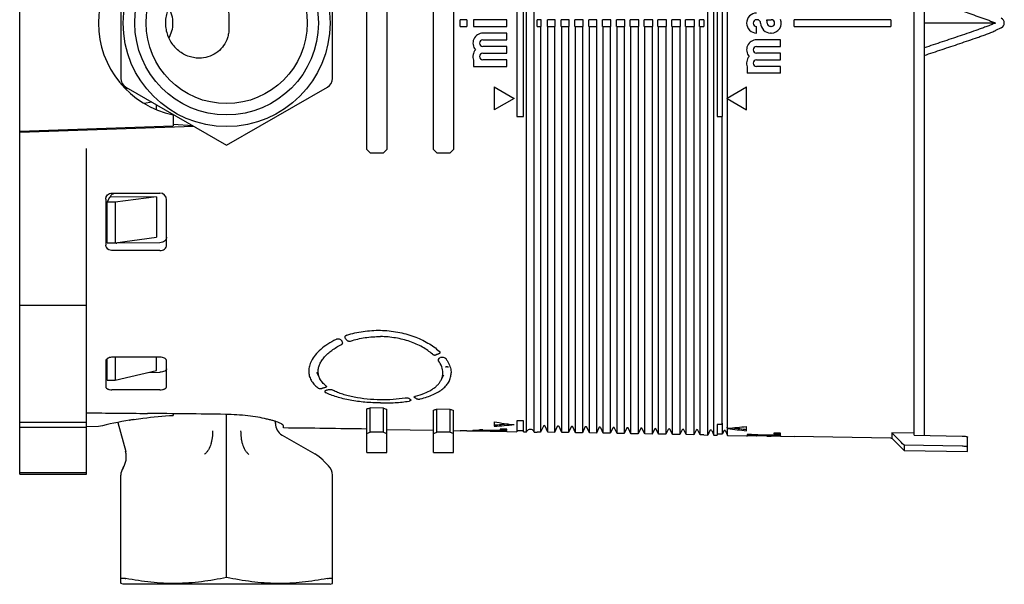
# Model space of a CAD drawing. Header units: millimetres. Extents: x 59 to 474, y 39 to 400.
# Tile 14 of 18: x 327 to 474, y 39 to 124. Entities that reach past the tile are written whole.
import ezdxf

# ---------------------------------------------------------------- set-up
doc = ezdxf.new("R2010")
doc.units = ezdxf.units.MM
doc.header["$LTSCALE"] = 30.734
for name, color, linetype in [('A023133_4_1', 7, 'CONTINUOUS'), ('A023134_9_1', 7, 'CONTINUOUS'), ('A023135_3_1', 7, 'CONTINUOUS'), ('D017308_13_1', 7, 'CONTINUOUS')]:
    doc.layers.add(name, color=color, linetype=linetype)

msp = doc.modelspace()

# ---------------------------------------------------------------- linework, layer by layer
at = {"layer": 'A023133_4_1', "color": 7, "linetype": 'CONTINUOUS'}
for p, q in [((326.62, 106.98), (326.62, 139.74)), ((349.62, 109.64), (349.62, 107.98)), ((326.62, 107.18), (349.62, 107.98)), ((352.54, 107.99), (349.62, 108.19)), ((347.1, 97.37), (340.17, 97.31)), ((347.1, 97.37), (340.91, 96.54)), ((347.1, 97.37), (347.1, 91.31)), ((339.71, 96.54), (340.12, 97.31)), ((339.71, 90.48), (339.71, 96.54)), ((340.91, 96.54), (339.71, 96.54)), ((340.91, 96.54), (340.91, 90.48)), ((339.71, 90.48), (340.91, 90.48)), ((340.91, 90.48), (347.1, 91.31)), ((339.71, 69.91), (339.71, 73.11)), ((340.91, 73.36), (340.91, 69.91)), ((347.1, 71.35), (347.1, 73.36)), ((340.91, 69.91), (347.1, 71.35)), ((339.71, 69.91), (340.91, 69.91)), ((343.08, 63.91), (343.11, 63.92)), ((343.65, 64), (343.75, 64.02)), ((349.62, 64.9), (349.62, 64.64)), ((338.42, 62.96), (336.62, 62.95))]:
    msp.add_line(p, q, dxfattribs=at)
for centre, radius, start, end in [((352.42, 123.36), 14, 101.537, 258.463), ((354.1, -2.11), 66.93, 99.468, 103.5405), ((353.5, 1.15), 63.62, 98.9033, 99.3964)]:
    msp.add_arc(centre, radius, start, end, dxfattribs=at)
msp.add_open_spline([(343.75, 64.02), (344.19, 64.09), (346.14, 64.37), (348.11, 64.56), (349.62, 64.64)], degree=3, knots=[0, 0, 0, 0, 0.228373, 1, 1, 1, 1], dxfattribs=at)
at = {"layer": 'A023134_9_1', "color": 7, "linetype": 'CONTINUOUS'}
for p, q in [((402.57, 62.17), (402.57, 184.55)), ((403.69, 62.15), (403.69, 184.57)), ((429.71, 61.7), (429.71, 185.02)), ((430.61, 61.68), (430.61, 185.04)), ((460.62, 61.67), (460.62, 185.06)), ((378.62, 104.46), (378.62, 142.26)), ((381.62, 142.26), (381.62, 104.46)), ((388.62, 104.46), (388.62, 142.26)), ((391.62, 142.26), (391.62, 104.46)), ((401.12, 137.36), (401.12, 109.36)), ((402.12, 109.36), (402.12, 137.36)), ((431.12, 137.36), (431.12, 109.36)), ((431.89, 109.36), (431.89, 137.36)), ((432.68, 112.18), (432.68, 134.54)), ((392.62, 122.86), (392.62, 123.86)), ((393.62, 123.86), (392.62, 123.86)), ((392.62, 122.86), (393.62, 122.86)), ((393.62, 123.86), (393.62, 122.86)), ((394.62, 123.86), (394.62, 122.86)), ((399.62, 123.86), (394.62, 123.86)), ((394.62, 122.86), (399.62, 122.86)), ((399.62, 122.86), (399.62, 123.86)), ((404.75, 123.86), (404.12, 123.86)), ((404.12, 122.86), (404.12, 123.86)), ((404.12, 122.86), (404.75, 122.86)), ((404.66, 122.86), (404.66, 62.14)), ((404.75, 122.86), (404.75, 123.86)), ((406.84, 123.86), (405.67, 123.86)), ((405.67, 122.86), (405.67, 123.86)), ((405.67, 122.86), (406.84, 122.86)), ((405.76, 62.12), (405.76, 122.86)), ((406.74, 122.86), (406.74, 62.1)), ((406.84, 122.86), (406.84, 123.86)), ((408.92, 123.86), (407.74, 123.86)), ((407.74, 122.86), (407.74, 123.86)), ((407.74, 122.86), (408.92, 122.86)), ((407.83, 62.08), (407.83, 122.86)), ((408.83, 122.86), (408.83, 62.07)), ((408.92, 122.86), (408.92, 123.86)), ((411.01, 123.86), (409.81, 123.86)), ((409.81, 122.86), (409.81, 123.86)), ((409.81, 122.86), (411.01, 122.86)), ((409.9, 62.05), (409.9, 122.86)), ((410.92, 122.86), (410.92, 62.03)), ((411.01, 122.86), (411.01, 123.86)), ((413.1, 123.86), (411.88, 123.86)), ((411.88, 122.86), (411.88, 123.86)), ((411.88, 122.86), (413.1, 122.86)), ((411.97, 62.01), (411.97, 122.86)), ((413.01, 122.86), (413.01, 61.99)), ((413.1, 122.86), (413.1, 123.86)), ((415.19, 123.86), (413.95, 123.86)), ((413.95, 122.86), (413.95, 123.86)), ((413.95, 122.86), (415.19, 122.86)), ((414.04, 61.98), (414.04, 122.86)), ((415.09, 122.86), (415.09, 61.96)), ((415.19, 122.86), (415.19, 123.86)), ((417.27, 123.86), (416.02, 123.86)), ((416.02, 122.86), (416.02, 123.86)), ((416.02, 122.86), (417.27, 122.86)), ((416.11, 61.94), (416.11, 122.86)), ((417.18, 122.86), (417.18, 61.92)), ((417.27, 122.86), (417.27, 123.86)), ((419.36, 123.86), (418.09, 123.86)), ((418.09, 122.86), (418.09, 123.86)), ((418.09, 122.86), (419.36, 122.86)), ((418.18, 61.9), (418.18, 122.86)), ((419.27, 122.86), (419.27, 61.88)), ((419.36, 122.86), (419.36, 123.86)), ((421.45, 123.86), (420.16, 123.86)), ((420.16, 122.86), (420.16, 123.86)), ((420.16, 122.86), (421.45, 122.86)), ((420.25, 61.87), (420.25, 122.86)), ((421.36, 122.86), (421.36, 61.85)), ((421.45, 122.86), (421.45, 123.86)), ((423.54, 123.86), (422.23, 123.86)), ((422.23, 122.86), (422.23, 123.86)), ((422.23, 122.86), (423.54, 122.86)), ((422.33, 61.83), (422.33, 122.86)), ((423.44, 122.86), (423.44, 61.81)), ((423.54, 122.86), (423.54, 123.86)), ((425.62, 123.86), (424.3, 123.86)), ((424.3, 122.86), (424.3, 123.86)), ((424.3, 122.86), (425.62, 122.86)), ((424.4, 61.79), (424.4, 122.86)), ((425.53, 122.86), (425.53, 61.77)), ((425.62, 122.86), (425.62, 123.86)), ((427.71, 123.86), (426.37, 123.86)), ((426.37, 122.86), (426.37, 123.86)), ((426.37, 122.86), (427.71, 122.86)), ((426.47, 61.76), (426.47, 122.86)), ((427.62, 122.86), (427.62, 61.74)), ((427.71, 122.86), (427.71, 123.86)), ((429.12, 123.86), (428.44, 123.86)), ((428.44, 122.86), (428.44, 123.86)), ((428.44, 122.86), (429.12, 122.86)), ((428.54, 61.72), (428.54, 122.86)), ((429.12, 123.86), (429.12, 122.86)), ((437.12, 123.86), (437.02, 123.86)), ((437.02, 121.86), (437.02, 122.86)), ((438.54, 123.86), (439.22, 123.86)), ((439.22, 122.86), (439.12, 122.86)), ((457.12, 123.86), (442.62, 123.86)), ((442.62, 122.86), (442.62, 123.86)), ((442.62, 122.86), (457.12, 122.86)), ((457.12, 123.86), (457.12, 122.86)), ((399.62, 121.86), (396.02, 121.86)), ((399.62, 120.86), (399.62, 121.86)), ((439.22, 121.86), (439.12, 121.86)), ((396.02, 120.86), (399.62, 120.86)), ((399.62, 119.86), (396.02, 119.86)), ((399.62, 118.86), (399.62, 119.86)), ((440.62, 120.86), (437.02, 120.86)), ((437.02, 119.86), (440.62, 119.86)), ((440.62, 119.86), (440.62, 120.86)), ((396.02, 118.86), (399.62, 118.86)), ((440.62, 118.86), (437.02, 118.86)), ((440.62, 117.86), (440.62, 118.86)), ((394.62, 117.82), (394.62, 116.86)), ((394.62, 116.86), (399.62, 116.86)), ((399.62, 117.86), (396.02, 117.86)), ((399.62, 116.86), (399.62, 117.86)), ((435.62, 116.82), (435.62, 115.86)), ((437.02, 117.86), (440.62, 117.86)), ((440.62, 116.86), (437.02, 116.86)), ((440.62, 115.86), (440.62, 116.86)), ((440.62, 115.86), (435.62, 115.86)), ((397.72, 113.82), (400.72, 112.09)), ((397.72, 113.82), (397.72, 110.36)), ((432.59, 112.13), (435.52, 113.82)), ((435.52, 110.36), (435.52, 113.82)), ((432.59, 112.06), (432.59, 112.13)), ((400.72, 112.09), (397.72, 110.36)), ((432.59, 112.06), (435.52, 110.36)), ((432.68, 62.7), (432.68, 112)), ((401.12, 109.36), (402.12, 109.36)), ((431.12, 109.36), (431.89, 109.36)), ((431.8, 109.36), (431.8, 63.27)), ((352.72, 107.89), (326.62, 106.98)), ((326.62, 55.86), (326.62, 106.98)), ((336.62, 55.86), (336.62, 104.56)), ((378.62, 104.46), (379.12, 103.96)), ((379.12, 103.96), (381.12, 103.96)), ((381.12, 103.96), (381.62, 104.46)), ((388.62, 104.46), (389.12, 103.96)), ((389.12, 103.96), (391.12, 103.96)), ((391.12, 103.96), (391.62, 104.46)), ((340.45, 97.91), (347.62, 97.91)), ((339.52, 97.02), (339.52, 90.14)), ((348.62, 90.13), (348.62, 96.91)), ((347.62, 90.48), (341.18, 90.43)), ((345.77, 89.3), (340.58, 89.3)), ((336.62, 81.11), (326.62, 81.11)), ((339.52, 72.8), (339.52, 68.89)), ((347.62, 73.36), (340.58, 73.36)), ((348.62, 68.95), (348.62, 72.8)), ((345.86, 71.06), (347.62, 71.09)), ((371.1, 71.11), (371.61, 70.11)), ((389.74, 69.89), (390.16, 70.69)), ((345.77, 68.47), (340.45, 68.47)), ((372.62, 68.41), (372.78, 68.45)), ((378.62, 59.11), (378.62, 65.6)), ((381.12, 65.73), (379.12, 65.76)), ((379.12, 62.11), (379.12, 65.76)), ((381.12, 62.11), (381.12, 65.73)), ((381.62, 59.11), (381.62, 65.55)), ((388.62, 59.11), (388.62, 65.42)), ((391.12, 65.54), (389.12, 65.58)), ((389.12, 62.11), (389.12, 65.58)), ((391.12, 62.11), (391.12, 65.54)), ((391.62, 59.11), (391.62, 65.37)), ((326.62, 63.61), (336.62, 63.61)), ((397.72, 63.66), (397.72, 63.01)), ((402.12, 63.8), (401.12, 63.82)), ((401.12, 63.82), (401.12, 62.2)), ((402.12, 62.18), (402.12, 63.8)), ((431.8, 63.27), (431.89, 63.48)), ((431.89, 61.86), (431.89, 63.48)), ((326.62, 62.86), (336.62, 62.86)), ((366.12, 62.76), (366.12, 63.09)), ((381.12, 62.11), (379.12, 62.11)), ((381.62, 62.54), (388.62, 62.42)), ((391.12, 62.11), (389.12, 62.11)), ((391.62, 62.36), (392.62, 62.35)), ((393.62, 62.33), (392.62, 62.35)), ((392.62, 62.35), (392.62, 62.35)), ((393.62, 62.33), (394.62, 62.31)), ((393.62, 62.33), (393.62, 62.33)), ((394.62, 62.33), (394.62, 62.41)), ((394.62, 62.33), (399.62, 62.24)), ((399.62, 62.23), (394.62, 62.31)), ((394.62, 62.31), (394.62, 62.31)), ((395.52, 62.46), (395.52, 62.37)), ((399.62, 62.39), (396.02, 62.45)), ((396.02, 62.39), (399.62, 62.33)), ((399.62, 62.28), (396.02, 62.34)), ((399.62, 62.57), (398.62, 62.59)), ((398.62, 62.59), (398.62, 62.49)), ((398.62, 62.49), (399.62, 62.47)), ((399.62, 62.47), (399.62, 62.57)), ((399.62, 62.33), (399.62, 62.39)), ((399.62, 62.24), (399.62, 62.28)), ((399.62, 62.22), (399.62, 62.23)), ((399.62, 62.22), (401.12, 62.2)), ((401.12, 62.4), (402.12, 62.38)), ((402.12, 62.18), (402.57, 62.17)), ((402.58, 62.2), (402.57, 62.17)), ((403.67, 62.2), (403.69, 62.15)), ((403.69, 62.15), (404.12, 62.15)), ((404.66, 62.14), (404.12, 62.15)), ((404.12, 62.15), (404.12, 62.15)), ((405.07, 63.02), (404.66, 62.14)), ((404.75, 62.34), (404.75, 62.34)), ((405.76, 62.12), (405.34, 63.02)), ((405.67, 62.32), (405.67, 62.32)), ((406.74, 62.1), (405.76, 62.12)), ((407.15, 62.97), (406.74, 62.1)), ((406.84, 62.3), (406.84, 62.3)), ((407.83, 62.08), (407.42, 62.97)), ((407.74, 62.29), (407.74, 62.28)), ((408.83, 62.07), (407.83, 62.08)), ((409.23, 62.91), (408.83, 62.07)), ((408.92, 62.26), (408.92, 62.26)), ((409.9, 62.05), (409.5, 62.91)), ((409.81, 62.25), (409.81, 62.25)), ((410.92, 62.03), (409.9, 62.05)), ((411.3, 62.86), (410.92, 62.03)), ((411.01, 62.23), (411.01, 62.23)), ((411.97, 62.01), (411.58, 62.86)), ((411.88, 62.21), (411.88, 62.21)), ((413.01, 61.99), (411.97, 62.01)), ((413.38, 62.8), (413.01, 61.99)), ((413.1, 62.19), (413.1, 62.19)), ((414.04, 61.98), (413.66, 62.8)), ((413.95, 62.18), (413.95, 62.17)), ((415.09, 61.96), (414.04, 61.98)), ((415.46, 62.75), (415.09, 61.96)), ((415.19, 62.15), (415.19, 62.16)), ((416.11, 61.94), (415.74, 62.75)), ((416.02, 62.14), (416.02, 62.14)), ((417.54, 62.69), (417.18, 61.92)), ((417.27, 62.12), (417.27, 62.12)), ((418.18, 61.9), (417.81, 62.69)), ((418.09, 62.1), (418.09, 62.1)), ((419.62, 62.64), (419.27, 61.88)), ((419.36, 62.08), (419.36, 62.08)), ((420.25, 61.87), (419.89, 62.64)), ((420.16, 62.07), (420.16, 62.07)), ((421.7, 62.58), (421.36, 61.85)), ((421.45, 62.04), (421.45, 62.05)), ((422.33, 61.83), (421.97, 62.58)), ((422.23, 62.03), (422.23, 62.03)), ((423.78, 62.53), (423.44, 61.81)), ((423.54, 62.01), (423.54, 62.01)), ((424.4, 61.79), (424.05, 62.53)), ((424.3, 62), (424.3, 61.99)), ((425.86, 62.48), (425.53, 61.77)), ((425.62, 61.97), (425.62, 61.97)), ((426.47, 61.76), (426.13, 62.48)), ((426.37, 61.96), (426.37, 61.96)), ((427.94, 62.42), (427.62, 61.74)), ((428.54, 61.72), (428.21, 62.42)), ((430.02, 62.37), (429.71, 61.7)), ((430.29, 62.37), (430.61, 61.68)), ((431.8, 63.27), (431.12, 63.28)), ((431.12, 63.28), (431.12, 61.67)), ((432.1, 62.31), (431.89, 61.86)), ((432.37, 62.31), (432.68, 61.65)), ((432.59, 62.88), (432.59, 62.9)), ((432.59, 62.9), (432.68, 62.7)), ((432.59, 62.88), (432.59, 62.88)), ((432.63, 62.78), (432.59, 62.88)), ((432.68, 62.67), (432.63, 62.78)), ((432.68, 61.65), (432.68, 62.67)), ((435.52, 62.34), (435.52, 62.98)), ((440.62, 61.97), (439.62, 61.98)), ((439.62, 61.98), (439.62, 61.87)), ((440.62, 61.85), (440.62, 61.97)), ((460.62, 61.97), (457.29, 62.03)), ((457.29, 62.03), (457.29, 61.22)), ((417.18, 61.92), (416.11, 61.94)), ((419.27, 61.88), (418.18, 61.9)), ((421.36, 61.85), (420.25, 61.87)), ((423.44, 61.81), (422.33, 61.83)), ((425.53, 61.77), (424.4, 61.79)), ((427.62, 61.74), (426.47, 61.76)), ((427.71, 61.93), (427.71, 61.94)), ((428.44, 61.92), (428.44, 61.92)), ((429.12, 61.71), (428.54, 61.72)), ((429.12, 61.71), (429.71, 61.7)), ((429.12, 61.71), (429.12, 61.71)), ((430.61, 61.68), (431.12, 61.67)), ((431.12, 61.88), (431.89, 61.86)), ((432.68, 61.65), (435.52, 61.6)), ((435.52, 61.6), (435.64, 61.6)), ((435.62, 61.84), (435.62, 61.76)), ((435.62, 61.7), (435.62, 61.65)), ((436.52, 61.6), (436.52, 61.58)), ((436.78, 61.71), (436.78, 61.78)), ((436.97, 61.57), (437.02, 61.57)), ((440.62, 61.53), (437.02, 61.59)), ((437.12, 61.57), (437.02, 61.57)), ((437.62, 61.56), (437.62, 61.58)), ((438.12, 61.65), (438.12, 61.72)), ((438.54, 61.55), (438.54, 61.56)), ((438.54, 61.55), (439.22, 61.54)), ((439.28, 61.53), (439.22, 61.54)), ((439.47, 61.66), (439.47, 61.74)), ((439.62, 61.87), (440.62, 61.85)), ((439.72, 61.54), (439.72, 61.52)), ((440.61, 61.51), (440.56, 61.51)), ((440.61, 61.51), (440.72, 61.51)), ((440.62, 61.67), (440.62, 61.75)), ((440.62, 61.56), (440.62, 61.61)), ((440.62, 61.51), (440.62, 61.53)), ((440.72, 61.51), (442.62, 61.47)), ((440.72, 61.51), (440.72, 61.51)), ((457.12, 61.22), (442.62, 61.48)), ((442.62, 61.48), (442.62, 61.47)), ((457.12, 61.22), (457.29, 61.22)), ((457.12, 61.22), (457.12, 61.22)), ((457.29, 61.22), (459.12, 59.39)), ((460.62, 61.67), (467.82, 61.54)), ((468.62, 59.22), (468.62, 61.4)), ((378.62, 59.11), (381.62, 59.11)), ((388.62, 59.11), (391.62, 59.11)), ((459.12, 60.17), (459.12, 59.39)), ((467.82, 60.02), (459.12, 60.17)), ((459.12, 59.39), (468.62, 59.22)), ((326.62, 56.11), (336.62, 56.11)), ((326.62, 55.86), (336.62, 55.86))]:
    msp.add_line(p, q, dxfattribs=at)
at = {"layer": 'A023134_9_1', "color": 40, "linetype": 'CONTINUOUS'}
for p, q in [((390.44, 71.86), (390.44, 71.86)), ((390.56, 71.95), (390.57, 71.95)), ((390.57, 71.95), (390.57, 71.95)), ((390.6, 71.96), (390.61, 71.96)), ((390.64, 71.96), (390.64, 71.96)), ((390.67, 71.95), (390.67, 71.95)), ((390.72, 71.94), (390.72, 71.93)), ((390.8, 71.86), (390.8, 71.86))]:
    msp.add_line(p, q, dxfattribs=at)
for points in [[(390.44, 71.86), (390.45, 71.86), (390.45, 71.87)], [(390.45, 71.87), (390.45, 71.88), (390.46, 71.88), (390.46, 71.89), (390.47, 71.89), (390.47, 71.9), (390.48, 71.9), (390.48, 71.91), (390.49, 71.91), (390.49, 71.92), (390.5, 71.92), (390.51, 71.92), (390.51, 71.93), (390.52, 71.93), (390.52, 71.93), (390.53, 71.94), (390.54, 71.94), (390.55, 71.94), (390.55, 71.95), (390.56, 71.95)], [(390.57, 71.95), (390.58, 71.95), (390.59, 71.95), (390.6, 71.95), (390.6, 71.96)], [(390.61, 71.96), (390.62, 71.96), (390.63, 71.96), (390.64, 71.96)], [(390.64, 71.96), (390.65, 71.95), (390.66, 71.95), (390.67, 71.95)], [(390.67, 71.95), (390.68, 71.95), (390.69, 71.95)], [(390.69, 71.95), (390.7, 71.95), (390.7, 71.94), (390.71, 71.94), (390.72, 71.94)], [(390.72, 71.93), (390.73, 71.93), (390.74, 71.93), (390.74, 71.92), (390.75, 71.92), (390.75, 71.92), (390.76, 71.91), (390.77, 71.91), (390.77, 71.9), (390.78, 71.9), (390.78, 71.89), (390.79, 71.89), (390.79, 71.88), (390.79, 71.88), (390.8, 71.87)], [(390.8, 71.87), (390.8, 71.86), (390.8, 71.86)]]:
    msp.add_lwpolyline(points, dxfattribs=at)
at = {"layer": 'A023134_9_1', "color": 7, "linetype": 'CONTINUOUS'}
for centre, radius, start, end in [((437.02, 123.36), 1.5, 90, 270), ((437.02, 123.36), 0.5, 90, 270), ((437.12, 123.36), 0.5, 0, 90), ((439.12, 123.36), 1.5, 180, 270), ((437.12, 123.36), 1.5, 0, 19.4712), ((439.12, 123.36), 0.5, 180, 270), ((439.22, 123.36), 1.5, 270, 21.0395), ((439.22, 123.36), 0.5, 270, 90), ((396.02, 120.36), 1.5, 90, 221.8103), ((396.02, 120.36), 0.5, 90, 270), ((437.02, 119.36), 1.5, 90, 221.8103), ((437.02, 119.36), 0.5, 90, 270), ((396.02, 118.36), 1.5, 138.1897, 201.0395), ((396.02, 118.36), 0.5, 90, 270), ((437.02, 117.36), 1.5, 138.1897, 201.0395), ((437.02, 117.36), 0.5, 90, 270), ((347.62, 96.91), 1, 0, 90), ((341.17, 91.7), 1.27, 253.9049, 262.2585), ((341.17, 91.74), 1.31, 262.2444, 270.4674), ((406.03, 103.02), 40.73, 221.1539, 221.7653), ((389.72, 73.05), 0.239, 108.1082, 110.0121), ((407.37, 104.07), 43.18, 238.8628, 238.9976), ((326.74, -1959.69), 2024.71, 89.1314, 89.4617), ((360.21, 125.02), 62.2, 287.2208, 287.7036), ((401.57, 123.3), 61.1, 250.4539, 250.9507), ((345.77, -1937.14), 2000, 89.05867, 89.4168), ((395.68, 42.83), 19.63, 88.9873, 90.3742), ((403.12, 61.95), 0.6, 25, 155), ((405.2, 62.96), 0.15, 25, 155), ((407.28, 62.9), 0.15, 25, 155), ((409.36, 62.85), 0.15, 25, 155), ((411.44, 62.79), 0.15, 25, 155), ((413.52, 62.74), 0.15, 25, 155), ((415.6, 62.68), 0.15, 25, 155), ((417.68, 62.63), 0.15, 25, 155), ((419.76, 62.58), 0.15, 25, 155), ((421.84, 62.52), 0.15, 25, 155), ((423.92, 62.47), 0.15, 25, 155), ((426, 62.41), 0.15, 25, 155), ((428.08, 62.36), 0.15, 25, 155), ((430.15, 62.3), 0.15, 25, 155), ((432.23, 62.25), 0.15, 25, 155), ((435.94, -0.99), 62.59, 89.4305, 90.2767), ((435.93, -1.26), 62.85, 89.0547, 89.4595), ((435.94, -0.5), 62.1, 89.0032, 89.4268), ((436, -2.39), 63.97, 88.5443, 88.9922), ((438.05, 0.59), 60.97, 89.5373, 90.3962), ((438.11, -1.74), 63.28, 88.542, 88.9448), ((438.14, -0.47), 62.03, 87.762, 88.5357)]:
    msp.add_arc(centre, radius, start, end, dxfattribs=at)
for centre, major_axis, ratio, start_param, end_param in [((795.76, 123.36), (1732.49, 0), 0.034921, -1.839015, -1.833546), ((370.78, 123.36), (60.63, 0), 0.999848, -1.272114, -1.263473), ((411.59, 123.36), (61.34, 0), 0.999848, -1.911025, -1.902392), ((423.46, 123.36), (106.61, 0), 0.577086, -1.814644, -1.785746), ((359.72, 123.36), (0, 64.25), 1, -2.843013, -2.83486), ((400.52, 123.36), (64.25, 0), 1, -1.877529, -1.869376), ((369.72, 123.36), (64.25, 0), 1, -1.272216, -1.264064), ((410.52, 123.36), (64.25, 0), 1, -1.877529, -1.869376), ((384.38, 123.36), (105.08, 0), 0.577086, -1.443508, -1.423702), ((384.39, 123.36), (105.43, 0), 0.577086, -1.444029, -1.415287), ((416.22, 123.36), (106.39, 0), 0.577086, -1.415501, -1.38838), ((455.29, 123.36), (107.57, 0), 0.577086, -1.78259, -1.755619), ((455.28, 123.36), (107.23, 0), 0.577086, -1.775639, -1.756125), ((456.86, 123.36), (159.32, 0), 0.389609, -1.704468, -1.688652), ((454.16, 123.36), (159.2, 0), 0.389609, -1.687491, -1.680196), ((433.61, 123.36), (158.28, 0), 0.389609, -1.558043, -1.550752), ((436.3, 123.36), (158.4, 0), 0.389609, -1.575084, -1.559301), ((433.61, 123.36), (158.28, 0), 0.389609, -1.542244, -1.526439), ((454.16, 123.36), (159.2, 0), 0.389609, -1.671694, -1.655922), ((436.3, 123.36), (158.4, 0), 0.389609, -1.550801, -1.543515), ((456.86, 123.36), (159.32, 0), 0.389609, -1.680147, -1.672864)]:
    msp.add_ellipse(centre, major_axis=major_axis, ratio=ratio, start_param=start_param, end_param=end_param, dxfattribs=at)
for points, knots in [([(339.52, 97.02), (339.52, 97.08), (339.53, 97.19), (339.6, 97.41), (339.76, 97.66), (340.07, 97.86), (340.32, 97.91), (340.45, 97.91)], [0, 0, 0, 0, 0.119122, 0.239165, 0.483729, 0.738192, 1, 1, 1, 1]), ([(340.16, 97.27), (340.18, 97.36), (340.26, 97.54), (340.47, 97.75), (340.74, 97.88), (340.94, 97.91), (341.04, 97.91)], [0, 0, 0, 0, 0.238258, 0.484856, 0.739996, 1, 1, 1, 1]), ([(340.58, 89.3), (340.44, 89.3), (340.18, 89.34), (339.83, 89.51), (339.63, 89.75), (339.54, 89.97), (339.52, 90.09), (339.52, 90.14)], [0, 0, 0, 0, 0.269839, 0.528614, 0.770115, 0.885963, 1, 1, 1, 1]), ([(348.62, 91.32), (348.62, 91.27), (348.61, 91.16), (348.53, 90.94), (348.34, 90.71), (348.01, 90.53), (347.75, 90.48), (347.62, 90.48)], [0, 0, 0, 0, 0.11398, 0.229799, 0.471147, 0.729925, 1, 1, 1, 1]), ([(347.62, 89.3), (347.75, 89.3), (348.01, 89.34), (348.34, 89.52), (348.53, 89.75), (348.61, 89.96), (348.62, 90.07), (348.62, 90.13)], [0, 0, 0, 0, 0.270364, 0.528748, 0.769751, 0.885672, 1, 1, 1, 1]), ([(375.62, 76.64), (376.42, 76.9), (378.09, 77.28), (379.8, 77.39), (380.67, 77.37)], [0, 0, 0, 0, 0.490922, 1, 1, 1, 1]), ([(380.67, 77.37), (381.54, 77.36), (383.24, 77.18), (385.64, 76.54), (387.44, 75.71), (388.68, 74.91), (389.22, 74.47), (389.47, 74.25)], [0, 0, 0, 0, 0.272509, 0.535711, 0.780664, 0.893958, 1, 1, 1, 1]), ([(374.01, 75.99), (373.58, 75.79), (372.79, 75.34), (371.74, 74.57), (370.9, 73.72), (370.48, 73.1), (370.32, 72.78)], [0, 0, 0, 0, 0.285494, 0.548417, 0.786742, 1, 1, 1, 1]), ([(371.34, 71.25), (371.34, 71.43), (371.39, 71.8), (371.57, 72.34), (371.87, 72.88), (372.27, 73.41), (372.78, 73.91), (373.6, 74.57), (374.31, 74.99), (374.82, 75.23)], [0, 0, 0, 0, 0.096729, 0.199071, 0.309167, 0.428383, 0.557329, 0.695951, 1, 1, 1, 1]), ([(374.79, 75.88), (374.75, 75.93), (374.63, 76), (374.43, 76.06), (374.21, 76.06), (374.07, 76.02), (374.01, 75.99)], [0, 0, 0, 0, 0.219589, 0.476121, 0.746219, 1, 1, 1, 1]), ([(374.79, 75.88), (374.8, 75.87), (374.82, 75.84), (374.86, 75.79), (374.89, 75.76), (374.91, 75.74)], [0, 0, 0, 0, 0.247922, 0.627439, 1, 1, 1, 1]), ([(374.82, 75.23), (374.86, 75.24), (374.92, 75.29), (374.98, 75.37), (375.01, 75.46), (375.01, 75.53), (375, 75.56)], [0, 0, 0, 0, 0.292443, 0.544788, 0.774548, 1, 1, 1, 1]), ([(375, 75.56), (375, 75.57), (374.98, 75.64), (374.94, 75.7), (374.91, 75.74)], [0, 0, 0, 0, 0.237062, 1, 1, 1, 1]), ([(375.36, 76.48), (375.35, 76.46), (375.32, 76.42), (375.31, 76.35), (375.32, 76.28), (375.35, 76.24), (375.37, 76.22)], [0, 0, 0, 0, 0.257232, 0.497144, 0.737942, 1, 1, 1, 1]), ([(375.62, 76.64), (375.57, 76.62), (375.48, 76.58), (375.39, 76.51), (375.36, 76.48)], [0, 0, 0, 0, 0.533107, 1, 1, 1, 1]), ([(375.65, 75.89), (375.68, 75.86), (375.75, 75.8), (375.94, 75.73), (376.1, 75.74), (376.2, 75.77)], [0, 0, 0, 0, 0.21686, 0.467096, 1, 1, 1, 1]), ([(376.2, 75.77), (376.9, 76), (378.38, 76.34), (379.9, 76.44), (380.67, 76.43)], [0, 0, 0, 0, 0.49019, 1, 1, 1, 1]), ([(388.45, 73.81), (388.23, 74), (387.75, 74.38), (386.65, 75.06), (385.05, 75.76), (382.93, 76.29), (381.43, 76.42), (380.67, 76.43)], [0, 0, 0, 0, 0.10568, 0.218816, 0.463889, 0.727397, 1, 1, 1, 1]), ([(388.45, 73.81), (388.49, 73.78), (388.56, 73.73), (388.7, 73.68), (388.86, 73.67), (388.96, 73.69), (389.01, 73.71)], [0, 0, 0, 0, 0.217838, 0.468801, 0.740347, 1, 1, 1, 1]), ([(389.42, 73.85), (389.38, 73.84), (389.3, 73.81), (389.16, 73.76), (389.06, 73.73), (389.01, 73.71)], [0, 0, 0, 0, 0.250014, 0.624989, 1, 1, 1, 1]), ([(389.55, 74.17), (389.56, 74.14), (389.58, 74.1), (389.59, 74.04), (389.58, 73.99), (389.56, 73.95), (389.52, 73.91), (389.47, 73.88), (389.44, 73.86), (389.42, 73.85)], [0, 0, 0, 0, 0.23252, 0.341898, 0.451779, 0.568172, 0.696746, 0.841082, 1, 1, 1, 1]), ([(389.47, 74.25), (389.48, 74.24), (389.51, 74.22), (389.53, 74.19), (389.55, 74.17)], [0, 0, 0, 0, 0.260584, 1, 1, 1, 1]), ([(339.54, 72.88), (339.54, 72.88), (339.53, 72.85), (339.52, 72.82), (339.52, 72.8)], [0, 0, 0, 0, 0.254298, 1, 1, 1, 1]), ([(340.58, 73.36), (340.46, 73.36), (340.23, 73.34), (339.96, 73.26), (339.77, 73.16), (339.64, 73.06), (339.56, 72.96), (339.54, 72.88)], [0, 0, 0, 0, 0.299206, 0.57555, 0.699429, 0.811535, 1, 1, 1, 1]), ([(348.62, 72.8), (348.62, 72.84), (348.61, 72.91), (348.55, 73.02), (348.45, 73.12), (348.28, 73.23), (348, 73.33), (347.75, 73.36), (347.62, 73.36)], [0, 0, 0, 0, 0.087842, 0.183115, 0.290385, 0.41137, 0.690094, 1, 1, 1, 1]), ([(370.32, 72.78), (370.19, 72.54), (370, 72.05), (369.92, 71.52), (369.92, 71.27)], [0, 0, 0, 0, 0.519322, 1, 1, 1, 1]), ([(389.32, 73.01), (389.31, 72.98), (389.31, 72.91), (389.33, 72.85), (389.35, 72.82)], [0, 0, 0, 0, 0.486823, 1, 1, 1, 1]), ([(389.63, 73.28), (389.59, 73.26), (389.47, 73.21), (389.35, 73.1), (389.32, 73.01)], [0, 0, 0, 0, 0.297949, 1, 1, 1, 1]), ([(390.01, 71.01), (390.01, 71.31), (389.87, 71.97), (389.55, 72.54), (389.35, 72.82)], [0, 0, 0, 0, 0.470126, 1, 1, 1, 1]), ([(390.49, 73.11), (390.47, 73.14), (390.42, 73.18), (390.31, 73.25), (390.12, 73.31), (389.88, 73.33), (389.72, 73.31), (389.64, 73.28)], [0, 0, 0, 0, 0.096714, 0.207313, 0.459774, 0.734306, 1, 1, 1, 1]), ([(390.49, 73.11), (390.52, 73.06), (390.64, 72.88), (390.76, 72.69), (390.83, 72.54)], [0, 0, 0, 0, 0.256965, 1, 1, 1, 1]), ([(390.83, 72.54), (390.96, 72.29), (391.17, 71.78), (391.25, 71.24), (391.25, 70.99)], [0, 0, 0, 0, 0.520878, 1, 1, 1, 1]), ([(348.62, 71.61), (348.62, 71.58), (348.61, 71.51), (348.56, 71.42), (348.47, 71.33), (348.29, 71.22), (348.01, 71.13), (347.76, 71.1), (347.62, 71.09)], [0, 0, 0, 0, 0.079009, 0.16563, 0.265665, 0.382394, 0.666724, 1, 1, 1, 1]), ([(369.92, 71.27), (369.92, 71.04), (369.97, 70.57), (370.25, 69.9), (370.69, 69.28), (371.08, 68.93), (371.3, 68.76)], [0, 0, 0, 0, 0.234315, 0.471881, 0.724091, 1, 1, 1, 1]), ([(371.61, 70.11), (371.52, 70.29), (371.38, 70.66), (371.34, 71.06), (371.34, 71.25)], [0, 0, 0, 0, 0.503647, 1, 1, 1, 1]), ([(386.64, 67.11), (386.98, 67.19), (387.63, 67.38), (388.54, 67.73), (389.34, 68.14), (390.02, 68.6), (390.56, 69.13), (390.96, 69.7), (391.2, 70.33), (391.25, 70.77), (391.25, 70.99)], [0, 0, 0, 0, 0.162858, 0.31364, 0.451778, 0.577604, 0.692311, 0.798331, 0.899396, 1, 1, 1, 1]), ([(389.74, 69.89), (389.83, 70.06), (389.97, 70.43), (390.01, 70.82), (390.01, 71.01)], [0, 0, 0, 0, 0.502061, 1, 1, 1, 1]), ([(372.51, 69.06), (372.32, 69.21), (371.98, 69.53), (371.72, 69.92), (371.61, 70.11)], [0, 0, 0, 0, 0.522425, 1, 1, 1, 1]), ([(385.93, 67.53), (386.38, 67.64), (387.21, 67.9), (388.16, 68.36), (388.79, 68.79), (389.18, 69.12), (389.5, 69.49), (389.67, 69.75), (389.74, 69.89)], [0, 0, 0, 0, 0.299824, 0.56524, 0.685009, 0.796647, 0.901148, 1, 1, 1, 1]), ([(339.52, 68.89), (339.52, 68.87), (339.54, 68.81), (339.59, 68.73), (339.67, 68.66), (339.78, 68.59), (339.92, 68.54), (340.14, 68.49), (340.32, 68.47), (340.45, 68.47)], [0, 0, 0, 0, 0.075625, 0.159208, 0.25768, 0.375044, 0.51165, 0.66481, 1, 1, 1, 1]), ([(347.62, 68.47), (347.16, 68.47), (346.54, 68.47), (345.92, 68.47), (345.77, 68.47)], [0, 0, 0, 0, 0.75, 1, 1, 1, 1]), ([(347.62, 68.47), (347.76, 68.47), (347.95, 68.49), (348.19, 68.55), (348.34, 68.61), (348.47, 68.68), (348.55, 68.76), (348.61, 68.85), (348.62, 68.92), (348.62, 68.95)], [0, 0, 0, 0, 0.336561, 0.488505, 0.623561, 0.740121, 0.838956, 0.923468, 1, 1, 1, 1]), ([(371.3, 68.76), (371.33, 68.74), (371.41, 68.69), (371.56, 68.66), (371.73, 68.65), (371.84, 68.66), (371.9, 68.67)], [0, 0, 0, 0, 0.201118, 0.452031, 0.731831, 1, 1, 1, 1]), ([(372.37, 68.79), (372.31, 68.78), (372.19, 68.75), (372.03, 68.71), (371.93, 68.68), (371.9, 68.67)], [0, 0, 0, 0, 0.374986, 0.750013, 1, 1, 1, 1]), ([(372.62, 68.41), (372.58, 68.4), (372.51, 68.38), (372.42, 68.34), (372.36, 68.29), (372.33, 68.24), (372.32, 68.22)], [0, 0, 0, 0, 0.320344, 0.594659, 0.820252, 1, 1, 1, 1]), ([(372.32, 68.22), (372.32, 68.21), (372.32, 68.18), (372.34, 68.13), (372.38, 68.09), (372.41, 68.07), (372.43, 68.06)], [0, 0, 0, 0, 0.204051, 0.421199, 0.680329, 1, 1, 1, 1]), ([(372.56, 69), (372.57, 68.98), (372.58, 68.95), (372.57, 68.91), (372.55, 68.88), (372.52, 68.85), (372.46, 68.82), (372.41, 68.8), (372.37, 68.79)], [0, 0, 0, 0, 0.193666, 0.287815, 0.392289, 0.514652, 0.657852, 1, 1, 1, 1]), ([(380.67, 66.5), (379.9, 66.51), (378.37, 66.58), (376.51, 66.83), (375.11, 67.12), (374.14, 67.38), (373.25, 67.69), (372.69, 67.93), (372.43, 68.06)], [0, 0, 0, 0, 0.275497, 0.540379, 0.665522, 0.784361, 0.896065, 1, 1, 1, 1]), ([(372.51, 69.06), (372.51, 69.05), (372.53, 69.04), (372.55, 69.02), (372.56, 69)], [0, 0, 0, 0, 0.269125, 1, 1, 1, 1]), ([(373.54, 68.39), (373.49, 68.42), (373.37, 68.46), (373.18, 68.48), (372.98, 68.48), (372.84, 68.46), (372.78, 68.45)], [0, 0, 0, 0, 0.221867, 0.479754, 0.74691, 1, 1, 1, 1]), ([(380.67, 66.97), (380, 66.98), (378.68, 67.05), (377.07, 67.28), (375.86, 67.54), (375.02, 67.78), (374.25, 68.06), (373.77, 68.28), (373.54, 68.39)], [0, 0, 0, 0, 0.275156, 0.539687, 0.664786, 0.783712, 0.895654, 1, 1, 1, 1]), ([(384.38, 67.21), (383.78, 67.12), (382.54, 66.99), (381.3, 66.96), (380.67, 66.97)], [0, 0, 0, 0, 0.490444, 1, 1, 1, 1]), ([(380.67, 66.5), (381.4, 66.49), (382.83, 66.52), (384.26, 66.67), (384.95, 66.77)], [0, 0, 0, 0, 0.510328, 1, 1, 1, 1]), ([(385.04, 67.11), (385, 67.14), (384.91, 67.18), (384.75, 67.21), (384.57, 67.23), (384.44, 67.22), (384.38, 67.21)], [0, 0, 0, 0, 0.203865, 0.452443, 0.727534, 1, 1, 1, 1]), ([(385.23, 66.95), (385.23, 66.94), (385.23, 66.92), (385.22, 66.9), (385.2, 66.87), (385.15, 66.83), (385.07, 66.8), (384.99, 66.78), (384.95, 66.77)], [0, 0, 0, 0, 0.078995, 0.161011, 0.254172, 0.36429, 0.644424, 1, 1, 1, 1]), ([(385.13, 67.06), (385.15, 67.05), (385.19, 67.02), (385.22, 66.97), (385.23, 66.95)], [0, 0, 0, 0, 0.568628, 1, 1, 1, 1]), ([(385.81, 67.28), (385.79, 67.29), (385.77, 67.31), (385.74, 67.35), (385.73, 67.39), (385.74, 67.42), (385.75, 67.43)], [0, 0, 0, 0, 0.31321, 0.565202, 0.777238, 1, 1, 1, 1]), ([(385.75, 67.43), (385.76, 67.45), (385.83, 67.49), (385.89, 67.52), (385.93, 67.53)], [0, 0, 0, 0, 0.420526, 1, 1, 1, 1]), ([(386, 67.17), (385.98, 67.18), (385.95, 67.19), (385.91, 67.22), (385.87, 67.25), (385.83, 67.27), (385.81, 67.28)], [0, 0, 0, 0, 0.249134, 0.436939, 0.625617, 1, 1, 1, 1]), ([(386, 67.17), (386.03, 67.15), (386.13, 67.11), (386.29, 67.08), (386.47, 67.08), (386.58, 67.09), (386.64, 67.11)], [0, 0, 0, 0, 0.20754, 0.465699, 0.743276, 1, 1, 1, 1]), ([(366.12, 63.09), (366.12, 63.12), (366.09, 63.18), (366.03, 63.24), (365.92, 63.32), (365.73, 63.43), (365.45, 63.55), (365.09, 63.69), (364.66, 63.83), (364.16, 63.96), (363.37, 64.16), (362.24, 64.38), (360.76, 64.59), (359.14, 64.74), (358.01, 64.78), (357.44, 64.79)], [0, 0, 0, 0, 0.011771, 0.020044, 0.030234, 0.056692, 0.091397, 0.134194, 0.184771, 0.242718, 0.307561, 0.455744, 0.624473, 0.808056, 1, 1, 1, 1]), ([(394.52, 62.39), (394.52, 62.39), (394.53, 62.4), (394.54, 62.4), (394.57, 62.41), (394.61, 62.41), (394.7, 62.42), (394.82, 62.43), (394.97, 62.44), (395.14, 62.45), (395.34, 62.45), (395.48, 62.46), (395.55, 62.46)], [0, 0, 0, 0, 0.00714, 0.02152, 0.044192, 0.075257, 0.162066, 0.280162, 0.426798, 0.598488, 0.791107, 1, 1, 1, 1]), ([(394.62, 62.36), (394.61, 62.36), (394.58, 62.37), (394.55, 62.37), (394.53, 62.38), (394.52, 62.38), (394.52, 62.39)], [0, 0, 0, 0, 0.41766, 0.721932, 0.91227, 1, 1, 1, 1]), ([(395.52, 62.37), (395.52, 62.37), (395.53, 62.37), (395.53, 62.38), (395.55, 62.38), (395.57, 62.38), (395.61, 62.38), (395.67, 62.39), (395.75, 62.39), (395.83, 62.39), (395.93, 62.39), (395.99, 62.39), (396.02, 62.39)], [0, 0, 0, 0, 0.006742, 0.021779, 0.04591, 0.07907, 0.171356, 0.295333, 0.446346, 0.618614, 0.805593, 1, 1, 1, 1]), ([(396.02, 62.34), (395.99, 62.34), (395.93, 62.34), (395.83, 62.34), (395.75, 62.35), (395.67, 62.35), (395.61, 62.35), (395.57, 62.36), (395.55, 62.36), (395.53, 62.36), (395.53, 62.37), (395.52, 62.37), (395.52, 62.37)], [0, 0, 0, 0, 0.194263, 0.381108, 0.553273, 0.704237, 0.828237, 0.920618, 0.953848, 0.978062, 0.993188, 1, 1, 1, 1]), ([(467.82, 61.54), (467.93, 61.54), (468.12, 61.53), (468.34, 61.5), (468.48, 61.47), (468.55, 61.45), (468.59, 61.44), (468.61, 61.42), (468.62, 61.41), (468.62, 61.4)], [0, 0, 0, 0, 0.372749, 0.689095, 0.811459, 0.904361, 0.939101, 0.966082, 1, 1, 1, 1]), ([(468.62, 59.88), (468.62, 59.89), (468.61, 59.91), (468.59, 59.92), (468.55, 59.94), (468.48, 59.95), (468.34, 59.98), (468.12, 60.01), (467.93, 60.02), (467.82, 60.02)], [0, 0, 0, 0, 0.033407, 0.060258, 0.094923, 0.187795, 0.31023, 0.626881, 1, 1, 1, 1])]:
    msp.add_open_spline(points, degree=3, knots=knots, dxfattribs=at)
for points in [[(347.62, 89.3), (347, 89.3), (346.39, 89.3), (345.77, 89.3)], [(459.12, 60.17), (458.51, 60.79), (457.9, 61.41), (457.29, 62.03)]]:
    msp.add_open_spline(points, degree=3, dxfattribs=at)
at = {"layer": 'A023135_3_1', "color": 7, "linetype": 'CONTINUOUS'}
for p, q in [((462.12, 185.08), (462.12, 61.64)), ((472.79, 123.36), (462.12, 123.36)), ((473.66, 122.64), (472.79, 122.23))]:
    msp.add_line(p, q, dxfattribs=at)
for centre, radius, start, end in [((473.32, 123.36), 0.8, 295, 65), ((469.61, 129.04), 7.52, 294.4332, 294.9938)]:
    msp.add_arc(centre, radius, start, end, dxfattribs=at)
for points, knots in [([(462.12, 127.07), (462.92, 126.81), (464.51, 126.28), (466.9, 125.48), (468.88, 124.81), (470.46, 124.26), (471.25, 123.98), (471.64, 123.83)], [0, 0, 0, 0, 0.250485, 0.500842, 0.750908, 0.87568, 1, 1, 1, 1]), ([(472.79, 123.36), (472.58, 123.26), (472.15, 123.09), (471.5, 122.84), (470.84, 122.6), (469.95, 122.28), (468.84, 121.9), (467.5, 121.44), (466.16, 120.99), (464.37, 120.39), (463.02, 119.94), (462.12, 119.65)], [0, 0, 0, 0, 0.061261, 0.123215, 0.185469, 0.247884, 0.372972, 0.498244, 0.623613, 0.749042, 1, 1, 1, 1]), ([(471.64, 123.83), (471.83, 123.76), (472.22, 123.61), (472.6, 123.45), (472.79, 123.36)], [0, 0, 0, 0, 0.502736, 1, 1, 1, 1]), ([(462.12, 118.51), (463.01, 118.81), (464.35, 119.26), (466.13, 119.85), (467.46, 120.3), (468.79, 120.75), (469.9, 121.13), (470.78, 121.44), (471.44, 121.68), (472.09, 121.93), (472.51, 122.1), (472.72, 122.2)], [0, 0, 0, 0, 0.25091, 0.376314, 0.501661, 0.626913, 0.751986, 0.814398, 0.876659, 0.938641, 1, 1, 1, 1])]:
    msp.add_open_spline(points, degree=3, knots=knots, dxfattribs=at)
at = {"layer": 'D017308_13_1', "color": 7, "linetype": 'CONTINUOUS'}
for p, q in [((341.77, 120.38), (341.77, 115.08)), ((373.47, 115.08), (373.47, 120.38)), ((342.52, 113.78), (357.62, 105.06)), ((357.62, 105.06), (372.72, 113.78)), ((346.42, 111.52), (345.28, 111.32)), ((347.14, 110.4), (347.14, 111.11)), ((349.62, 109.68), (349.62, 109.64)), ((341.33, 63.6), (342.5, 59.22)), ((357.62, 40.38), (357.62, 64.79)), ((364.92, 63.43), (364.92, 63.74)), ((365.92, 61.7), (370.83, 58.87)), ((372.07, 57.91), (372.89, 57.1)), ((341.77, 39.59), (341.77, 55.68)), ((373.47, 39.59), (373.47, 55.68)), ((342.12, 39.36), (341.78, 39.49)), ((373.12, 39.36), (342.12, 39.36)), ((373.12, 39.36), (373.47, 39.49))]:
    msp.add_line(p, q, dxfattribs=at)
for radius in [15.5, 13.75, 12.06]:
    msp.add_circle((357.62, 123.36), radius, dxfattribs=at)
for centre, radius, start, end in [((343.27, 115.08), 1.5, 180, 240), ((371.97, 115.08), 1.5, 300, 360), ((344.62, 121.36), 8, 253.0272, 257.7183), ((366.92, 63.43), 2, 180, 240), ((339.6, 58.44), 3, 326.4959, 14.9979), ((367.82, 53.67), 6.01, 45.008, 59.992), ((343.77, 55.68), 2, 146.4906, 179.9907), ((371.47, 55.68), 2, 0.0015, 44.9985), ((343.77, 39.59), 2, 180, 182.9266), ((371.47, 39.59), 2, 357.0734, 360)]:
    msp.add_arc(centre, radius, start, end, dxfattribs=at)
for points, knots in [([(353.5, 128.61), (353.83, 128.61), (354.49, 128.54), (355.42, 128.23), (356.25, 127.73), (356.94, 127.07), (357.47, 126.29), (357.77, 125.56), (357.91, 124.96), (357.97, 124.49), (357.98, 124.1), (357.97, 123.79), (357.97, 123.63), (357.96, 123.55)], [0, 0, 0, 0, 0.129591, 0.25737, 0.383402, 0.507861, 0.631024, 0.753261, 0.814264, 0.875281, 0.936626, 0.967772, 1, 1, 1, 1]), ([(349.08, 125.88), (348.94, 125.61), (348.7, 125.06), (348.49, 124.19), (348.43, 123.28), (348.52, 122.39), (348.75, 121.52), (349.13, 120.7), (349.63, 119.96), (350.05, 119.54), (350.27, 119.34)], [0, 0, 0, 0, 0.125051, 0.250473, 0.376078, 0.501666, 0.627041, 0.752009, 0.876386, 1, 1, 1, 1]), ([(348.95, 121.1), (349.15, 121.44), (349.47, 122.17), (349.65, 123.36), (349.47, 124.55), (349.15, 125.28), (348.95, 125.62)], [0, 0, 0, 0, 0.246814, 0.500004, 0.753192, 1, 1, 1, 1]), ([(357.96, 123.55), (357.96, 123.48), (357.96, 123.36), (357.96, 123.17), (357.97, 122.99), (357.98, 122.65), (357.97, 122.14), (357.85, 121.48), (357.72, 121.05), (357.63, 120.84)], [0, 0, 0, 0, 0.068421, 0.136754, 0.2017, 0.264677, 0.510839, 0.755238, 1, 1, 1, 1]), ([(357.63, 120.84), (357.47, 120.45), (357.03, 119.7), (356.05, 118.81), (354.84, 118.24), (353.95, 118.11), (353.5, 118.11)], [0, 0, 0, 0, 0.244025, 0.491456, 0.743278, 1, 1, 1, 1]), ([(353.5, 118.11), (353.21, 118.11), (352.63, 118.16), (351.78, 118.4), (350.98, 118.79), (350.49, 119.15), (350.27, 119.34)], [0, 0, 0, 0, 0.246074, 0.494941, 0.746336, 1, 1, 1, 1]), ([(355.52, 62.33), (355.52, 61.99), (355.49, 61.49), (355.38, 60.83), (355.23, 60.2), (354.99, 59.62), (354.63, 59.11), (354.41, 58.89), (354.29, 58.8)], [0, 0, 0, 0, 0.263954, 0.39326, 0.519624, 0.762453, 0.881006, 1, 1, 1, 1]), ([(359.72, 62.33), (359.73, 61.99), (359.76, 61.49), (359.86, 60.83), (360.02, 60.2), (360.26, 59.62), (360.62, 59.11), (360.84, 58.89), (360.95, 58.8)], [0, 0, 0, 0, 0.263954, 0.393261, 0.519625, 0.762454, 0.881006, 1, 1, 1, 1]), ([(341.77, 40.23), (341.77, 40.23), (341.78, 40.24), (341.79, 40.26), (341.8, 40.27), (341.84, 40.28), (341.9, 40.29), (341.98, 40.3), (342.09, 40.29), (342.22, 40.28), (342.37, 40.26), (342.47, 40.24), (342.52, 40.23)], [0, 0, 0, 0, 0.020173, 0.041334, 0.06646, 0.097384, 0.179787, 0.291393, 0.431669, 0.59858, 0.789216, 1, 1, 1, 1]), ([(357.62, 40.38), (356.38, 40.12), (354.5, 39.79), (351.98, 39.55), (350.08, 39.47), (348.18, 39.5), (345.65, 39.69), (343.77, 39.99), (342.52, 40.23)], [0, 0, 0, 0, 0.250394, 0.375321, 0.50013, 0.624918, 0.749787, 1, 1, 1, 1]), ([(372.72, 40.23), (371.48, 39.99), (369.6, 39.69), (367.07, 39.5), (365.17, 39.47), (363.27, 39.55), (360.74, 39.79), (358.87, 40.12), (357.62, 40.38)], [0, 0, 0, 0, 0.250214, 0.375083, 0.499871, 0.62468, 0.749606, 1, 1, 1, 1]), ([(372.72, 40.23), (372.81, 40.24), (372.95, 40.27), (373.16, 40.29), (373.3, 40.3), (373.38, 40.29), (373.42, 40.28), (373.43, 40.28)], [0, 0, 0, 0, 0.347344, 0.63682, 0.856247, 0.937552, 1, 1, 1, 1]), ([(373.47, 40.23), (373.47, 40.24), (373.46, 40.26), (373.44, 40.27), (373.43, 40.28)], [0, 0, 0, 0, 0.434371, 1, 1, 1, 1])]:
    msp.add_open_spline(points, degree=3, knots=knots, dxfattribs=at)
for points in [[(341.77, 126.34), (341.77, 125.35), (341.78, 123.36), (341.77, 121.37), (341.77, 120.38)], [(373.47, 120.38), (373.47, 121.37), (373.47, 123.36), (373.47, 125.35), (373.47, 126.34)]]:
    msp.add_open_spline(points, degree=3, dxfattribs=at)

doc.saveas('drawing.dxf')
